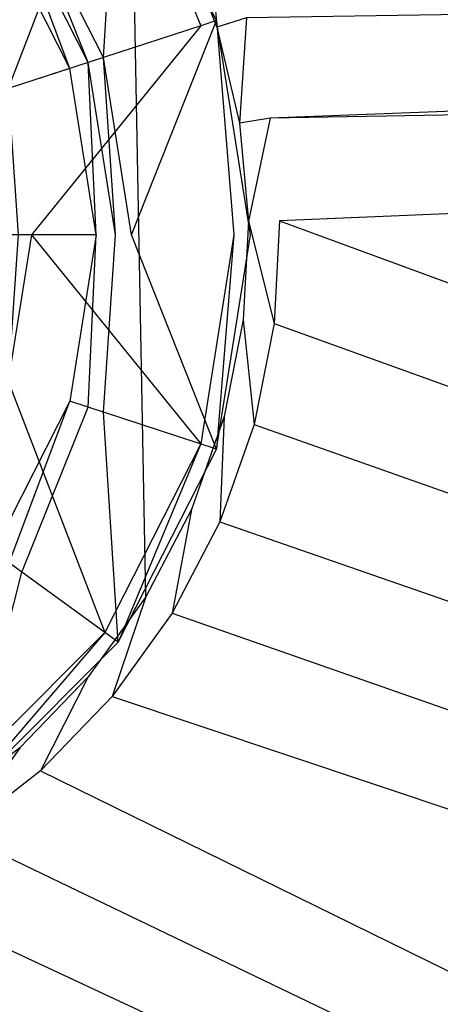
# Model space of a CAD drawing. Extents: x 0 to 0.86, y -0.605 to 0.
# Tile 18 of 33: x 0.45 to 0.468, y -0.213 to -0.171. Entities that reach past the tile are written whole.
import ezdxf

# ---------------------------------------------------------------- set-up
doc = ezdxf.new("R2010")
doc.units = 0
doc.layers.add('L1_ABLAUF60_ONOVO_1___REPLACEMT', color=7, linetype='CONTINUOUS')
doc.layers.add('L3_BECKEN_N_692210__0___REPLACE', color=7, linetype='CONTINUOUS')

msp = doc.modelspace()

# ---------------------------------------------------------------- linework, layer by layer
at = {"layer": 'L1_ABLAUF60_ONOVO_1___REPLACEMT', "color": 8}
for points, invisible_edges in [([(0.454271, -0.162366, 0.02218), (0.453634, -0.172321, 0.018374), (0.450105, -0.165393, 0.018374), (0.454271, -0.162366, 0.02218)], 13), ([(0.453634, -0.172321, 0.018374), (0.454271, -0.162366, 0.02218), (0.458532, -0.17073, 0.02218), (0.453634, -0.172321, 0.018374)], 14), ([(0.457854, -0.17095, 0.022862), (0.454271, -0.162366, 0.022862), (0.453694, -0.162785, 0.022862), (0.457854, -0.17095, 0.022862)], 13), ([(0.454271, -0.162366, 0.022862), (0.457854, -0.17095, 0.022862), (0.458532, -0.17073, 0.022862), (0.454271, -0.162366, 0.022862)], 14), ([(0.454271, -0.162366, 0.02218), (0.458532, -0.17073, 0.022862), (0.458532, -0.17073, 0.02218), (0.454271, -0.162366, 0.02218)], 13), ([(0.458532, -0.17073, 0.022862), (0.454271, -0.162366, 0.02218), (0.454271, -0.162366, 0.022862), (0.458532, -0.17073, 0.022862)], 14), ([(0.44951, -0.173661, 0.021087), (0.453694, -0.162785, 0.022862), (0.446596, -0.167942, 0.021087), (0.44951, -0.173661, 0.021087)], 13), ([(0.453694, -0.162785, 0.022862), (0.44951, -0.173661, 0.021087), (0.457854, -0.17095, 0.022862), (0.453694, -0.162785, 0.022862)], 14), ([(0.450105, -0.165393, 0.018374), (0.452976, -0.172535, 0.017862), (0.449545, -0.1658, 0.017862), (0.450105, -0.165393, 0.018374)], 13), ([(0.452976, -0.172535, 0.017862), (0.450105, -0.165393, 0.018374), (0.453634, -0.172321, 0.018374), (0.452976, -0.172535, 0.017862)], 14), ([(0.449545, -0.1658, 0.017862), (0.452179, -0.172794, 0.017862), (0.448867, -0.166293, 0.017862), (0.449545, -0.1658, 0.017862)], 13), ([(0.452179, -0.172794, 0.017862), (0.449545, -0.1658, 0.017862), (0.452976, -0.172535, 0.017862), (0.452179, -0.172794, 0.017862)], 14), ([(0.452179, -0.172794, 0.017862), (0.43, -0.18, 0.017862), (0.448867, -0.166293, 0.017862), (0.452179, -0.172794, 0.017862)], 14), ([(0.458532, -0.17073, 0.02218), (0.454851, -0.18, 0.018374), (0.453634, -0.172321, 0.018374), (0.458532, -0.17073, 0.02218)], 13), ([(0.454851, -0.18, 0.018374), (0.458532, -0.17073, 0.02218), (0.46, -0.18, 0.02218), (0.454851, -0.18, 0.018374)], 14), ([(0.459287, -0.18, 0.022862), (0.458532, -0.17073, 0.022862), (0.457854, -0.17095, 0.022862), (0.459287, -0.18, 0.022862)], 13), ([(0.458532, -0.17073, 0.022862), (0.459287, -0.18, 0.022862), (0.46, -0.18, 0.022862), (0.458532, -0.17073, 0.022862)], 14), ([(0.458532, -0.17073, 0.02218), (0.46, -0.18, 0.022862), (0.46, -0.18, 0.02218), (0.458532, -0.17073, 0.02218)], 13), ([(0.46, -0.18, 0.022862), (0.458532, -0.17073, 0.02218), (0.458532, -0.17073, 0.022862), (0.46, -0.18, 0.022862)], 14), ([(0.450514, -0.18, 0.021087), (0.457854, -0.17095, 0.022862), (0.44951, -0.173661, 0.021087), (0.450514, -0.18, 0.021087)], 13), ([(0.457854, -0.17095, 0.022862), (0.450514, -0.18, 0.021087), (0.459287, -0.18, 0.022862), (0.457854, -0.17095, 0.022862)], 14), ([(0.452976, -0.172535, 0.017862), (0.45332, -0.18, 0.017862), (0.452179, -0.172794, 0.017862), (0.452976, -0.172535, 0.017862)], 13), ([(0.453634, -0.172321, 0.018374), (0.454159, -0.18, 0.017862), (0.452976, -0.172535, 0.017862), (0.453634, -0.172321, 0.018374)], 13), ([(0.45332, -0.18, 0.017862), (0.452976, -0.172535, 0.017862), (0.454159, -0.18, 0.017862), (0.45332, -0.18, 0.017862)], 14), ([(0.454159, -0.18, 0.017862), (0.453634, -0.172321, 0.018374), (0.454851, -0.18, 0.018374), (0.454159, -0.18, 0.017862)], 14), ([(0.45332, -0.18, 0.017862), (0.43, -0.18, 0.017862), (0.452179, -0.172794, 0.017862), (0.45332, -0.18, 0.017862)], 14), ([(0.44951, -0.173661, 0.021087), (0.449938, -0.18, 0.021087), (0.450514, -0.18, 0.021087), (0.44951, -0.173661, 0.021087)], 14), ([(0.45332, -0.18, 0.017862), (0.452179, -0.187206, 0.017862), (0.43, -0.18, 0.017862), (0.45332, -0.18, 0.017862)], 14), ([(0.452179, -0.187206, 0.017862), (0.448867, -0.193707, 0.017862), (0.43, -0.18, 0.017862), (0.452179, -0.187206, 0.017862)], 14), ([(0.449938, -0.18, 0.021087), (0.44951, -0.186339, 0.021087), (0.450514, -0.18, 0.021087), (0.449938, -0.18, 0.021087)], 14), ([(0.457854, -0.18905, 0.022862), (0.450514, -0.18, 0.021087), (0.44951, -0.186339, 0.021087), (0.457854, -0.18905, 0.022862)], 13), ([(0.450514, -0.18, 0.021087), (0.457854, -0.18905, 0.022862), (0.459287, -0.18, 0.022862), (0.450514, -0.18, 0.021087)], 14), ([(0.45332, -0.18, 0.017862), (0.452976, -0.187465, 0.017862), (0.452179, -0.187206, 0.017862), (0.45332, -0.18, 0.017862)], 13), ([(0.454159, -0.18, 0.017862), (0.453634, -0.187679, 0.018374), (0.452976, -0.187465, 0.017862), (0.454159, -0.18, 0.017862)], 13), ([(0.452976, -0.187465, 0.017862), (0.45332, -0.18, 0.017862), (0.454159, -0.18, 0.017862), (0.452976, -0.187465, 0.017862)], 14), ([(0.453634, -0.187679, 0.018374), (0.454159, -0.18, 0.017862), (0.454851, -0.18, 0.018374), (0.453634, -0.187679, 0.018374)], 14), ([(0.454851, -0.18, 0.018374), (0.458532, -0.189271, 0.02218), (0.453634, -0.187679, 0.018374), (0.454851, -0.18, 0.018374)], 13), ([(0.458532, -0.189271, 0.02218), (0.454851, -0.18, 0.018374), (0.46, -0.18, 0.02218), (0.458532, -0.189271, 0.02218)], 14), ([(0.458532, -0.189271, 0.022862), (0.459287, -0.18, 0.022862), (0.457854, -0.18905, 0.022862), (0.458532, -0.189271, 0.022862)], 13), ([(0.459287, -0.18, 0.022862), (0.458532, -0.189271, 0.022862), (0.46, -0.18, 0.022862), (0.459287, -0.18, 0.022862)], 14), ([(0.46, -0.18, 0.02218), (0.458532, -0.189271, 0.022862), (0.458532, -0.189271, 0.02218), (0.46, -0.18, 0.02218)], 13), ([(0.458532, -0.189271, 0.022862), (0.46, -0.18, 0.02218), (0.46, -0.18, 0.022862), (0.458532, -0.189271, 0.022862)], 14), ([(0.453694, -0.197215, 0.022862), (0.44951, -0.186339, 0.021087), (0.446596, -0.192058, 0.021087), (0.453694, -0.197215, 0.022862)], 13), ([(0.44951, -0.186339, 0.021087), (0.453694, -0.197215, 0.022862), (0.457854, -0.18905, 0.022862), (0.44951, -0.186339, 0.021087)], 14), ([(0.452179, -0.187206, 0.017862), (0.449545, -0.1942, 0.017862), (0.448867, -0.193707, 0.017862), (0.452179, -0.187206, 0.017862)], 13), ([(0.449545, -0.1942, 0.017862), (0.452179, -0.187206, 0.017862), (0.452976, -0.187465, 0.017862), (0.449545, -0.1942, 0.017862)], 14), ([(0.452976, -0.187465, 0.017862), (0.450105, -0.194607, 0.018374), (0.449545, -0.1942, 0.017862), (0.452976, -0.187465, 0.017862)], 13), ([(0.450105, -0.194607, 0.018374), (0.452976, -0.187465, 0.017862), (0.453634, -0.187679, 0.018374), (0.450105, -0.194607, 0.018374)], 14), ([(0.453634, -0.187679, 0.018374), (0.454271, -0.197634, 0.02218), (0.450105, -0.194607, 0.018374), (0.453634, -0.187679, 0.018374)], 13), ([(0.454271, -0.197634, 0.02218), (0.453634, -0.187679, 0.018374), (0.458532, -0.189271, 0.02218), (0.454271, -0.197634, 0.02218)], 14), ([(0.454271, -0.197634, 0.022862), (0.457854, -0.18905, 0.022862), (0.453694, -0.197215, 0.022862), (0.454271, -0.197634, 0.022862)], 13), ([(0.457854, -0.18905, 0.022862), (0.454271, -0.197634, 0.022862), (0.458532, -0.189271, 0.022862), (0.457854, -0.18905, 0.022862)], 14), ([(0.458532, -0.189271, 0.02218), (0.454271, -0.197634, 0.022862), (0.454271, -0.197634, 0.02218), (0.458532, -0.189271, 0.02218)], 13), ([(0.454271, -0.197634, 0.022862), (0.458532, -0.189271, 0.02218), (0.458532, -0.189271, 0.022862), (0.454271, -0.197634, 0.022862)], 14), ([(0.446596, -0.192058, 0.021087), (0.447215, -0.203694, 0.022862), (0.453694, -0.197215, 0.022862), (0.446596, -0.192058, 0.021087)], 14), ([(0.444607, -0.200105, 0.018374), (0.449545, -0.1942, 0.017862), (0.450105, -0.194607, 0.018374), (0.444607, -0.200105, 0.018374)], 14), ([(0.450105, -0.194607, 0.018374), (0.447634, -0.204271, 0.02218), (0.444607, -0.200105, 0.018374), (0.450105, -0.194607, 0.018374)], 13), ([(0.447634, -0.204271, 0.02218), (0.450105, -0.194607, 0.018374), (0.454271, -0.197634, 0.02218), (0.447634, -0.204271, 0.02218)], 14), ([(0.447634, -0.204271, 0.022862), (0.453694, -0.197215, 0.022862), (0.447215, -0.203694, 0.022862), (0.447634, -0.204271, 0.022862)], 13), ([(0.453694, -0.197215, 0.022862), (0.447634, -0.204271, 0.022862), (0.454271, -0.197634, 0.022862), (0.453694, -0.197215, 0.022862)], 14), ([(0.454271, -0.197634, 0.02218), (0.447634, -0.204271, 0.022862), (0.447634, -0.204271, 0.02218), (0.454271, -0.197634, 0.02218)], 13), ([(0.447634, -0.204271, 0.022862), (0.454271, -0.197634, 0.02218), (0.454271, -0.197634, 0.022862), (0.447634, -0.204271, 0.022862)], 14)]:
    msp.add_3dface(points, dxfattribs=dict(at, invisible_edges=invisible_edges))
at = {"layer": 'L3_BECKEN_N_692210__0___REPLACE', "color": 8}
for points, invisible_edges in [([(0.644422, -0.139971), (0.43, -0.2925), (0.215578, -0.139971), (0.644422, -0.139971)], 14), ([(0.64698, -0.140268), (0.43, -0.2925), (0.644422, -0.139971), (0.64698, -0.140268)], 14), ([(0.648232, -0.140805), (0.43, -0.2925), (0.64698, -0.140268), (0.648232, -0.140805)], 14), ([(0.64881, -0.14119), (0.43, -0.2925), (0.648232, -0.140805), (0.64881, -0.14119)], 14), ([(0.649179, -0.141744), (0.43, -0.2925), (0.64881, -0.14119), (0.649179, -0.141744)], 14), ([(0.649701, -0.14298), (0.43, -0.2925), (0.649179, -0.141744), (0.649701, -0.14298)], 14), ([(0.65003, -0.145619), (0.43, -0.2925), (0.649701, -0.14298), (0.65003, -0.145619)], 14), ([(0.65003, -0.160495), (0.43, -0.2925), (0.65003, -0.145619), (0.65003, -0.160495)], 14), ([(0.449173, -0.157012, 0.009674), (0.446648, -0.204819, 0.009674), (0.450015, -0.202199, 0.009674), (0.449173, -0.157012, 0.009674)], 15), ([(0.449173, -0.157012, 0.009674), (0.450015, -0.202199, 0.009674), (0.452245, -0.159972, 0.009674), (0.449173, -0.157012, 0.009674)], 15), ([(0.452245, -0.159972, 0.009674), (0.450015, -0.202199, 0.009674), (0.452975, -0.199127, 0.009674), (0.452245, -0.159972, 0.009674)], 15), ([(0.452245, -0.159972, 0.009674), (0.452975, -0.199127, 0.009674), (0.454865, -0.163339, 0.009674), (0.452245, -0.159972, 0.009674)], 15), ([(0.65003, -0.16246), (0.43, -0.2925), (0.65003, -0.160495), (0.65003, -0.16246)], 14), ([(0.65003, -0.16485), (0.43, -0.2925), (0.65003, -0.16246), (0.65003, -0.16485)], 14), ([(0.454865, -0.163339, 0.009674), (0.452975, -0.199127, 0.009674), (0.455468, -0.195665, 0.009674), (0.454865, -0.163339, 0.009674)], 11), ([(0.454865, -0.163339, 0.009674), (0.455468, -0.195665, 0.009674), (0.456979, -0.167044, 0.009674), (0.454865, -0.163339, 0.009674)], 15), ([(0.65003, -0.167241), (0.43, -0.2925), (0.65003, -0.16485), (0.65003, -0.167241)], 14), ([(0.458544, -0.171013, 0.022946), (0.458194, -0.166462, 0.022946), (0.456979, -0.167044, 0.022946), (0.458544, -0.171013, 0.022946)], 13), ([(0.458194, -0.166462, 0.022946), (0.458544, -0.171013, 0.022946), (0.459829, -0.17061, 0.022946), (0.458194, -0.166462, 0.022946)], 14), ([(0.456979, -0.167044, 0.009674), (0.455468, -0.195665, 0.009674), (0.457442, -0.191883, 0.009674), (0.456979, -0.167044, 0.009674)], 15), ([(0.456979, -0.167044, 0.009674), (0.457442, -0.191883, 0.009674), (0.458544, -0.171013, 0.009674), (0.456979, -0.167044, 0.009674)], 15), ([(0.458544, -0.171013, 0.022946), (0.456979, -0.167044, 0.009674), (0.458544, -0.171013, 0.009674), (0.458544, -0.171013, 0.022946)], 13), ([(0.456979, -0.167044, 0.009674), (0.458544, -0.171013, 0.022946), (0.456979, -0.167044, 0.022946), (0.456979, -0.167044, 0.009674)], 14), ([(0.65003, -0.169031), (0.43, -0.2925), (0.65003, -0.167241), (0.65003, -0.169031)], 14), ([(0.460858, -0.174948, 0.022946), (0.648189, -0.167785, 0.022946), (0.459829, -0.17061, 0.022946), (0.460858, -0.174948, 0.022946)], 13), ([(0.648189, -0.167785, 0.022946), (0.460858, -0.174948, 0.022946), (0.648189, -0.171804, 0.022946), (0.648189, -0.167785, 0.022946)], 14), ([(0.65003, -0.171468), (0.43, -0.2925), (0.65003, -0.169031), (0.65003, -0.171468)], 14), ([(0.459528, -0.175164, 0.022946), (0.459829, -0.17061, 0.022946), (0.458544, -0.171013, 0.022946), (0.459528, -0.175164, 0.022946)], 13), ([(0.459829, -0.17061, 0.022946), (0.459528, -0.175164, 0.022946), (0.460858, -0.174948, 0.022946), (0.459829, -0.17061, 0.022946)], 14), ([(0.458544, -0.171013, 0.009674), (0.457442, -0.191883, 0.009674), (0.458858, -0.187858, 0.009674), (0.458544, -0.171013, 0.009674)], 15), ([(0.458544, -0.171013, 0.009674), (0.458858, -0.187858, 0.009674), (0.459528, -0.175164, 0.009674), (0.458544, -0.171013, 0.009674)], 15), ([(0.459528, -0.175164, 0.022946), (0.458544, -0.171013, 0.009674), (0.459528, -0.175164, 0.009674), (0.459528, -0.175164, 0.022946)], 13), ([(0.458544, -0.171013, 0.009674), (0.459528, -0.175164, 0.022946), (0.458544, -0.171013, 0.022946), (0.458544, -0.171013, 0.009674)], 14), ([(0.65003, -0.247159), (0.43, -0.2925), (0.65003, -0.171468), (0.65003, -0.247159)], 14), ([(0.461259, -0.179388, 0.022946), (0.648189, -0.171804, 0.022946), (0.460858, -0.174948, 0.022946), (0.461259, -0.179388, 0.022946)], 13), ([(0.648189, -0.171804, 0.022946), (0.461259, -0.179388, 0.022946), (0.648189, -0.246609, 0.022946), (0.648189, -0.171804, 0.022946)], 14), ([(0.459912, -0.179413, 0.022946), (0.460858, -0.174948, 0.022946), (0.459528, -0.175164, 0.022946), (0.459912, -0.179413, 0.022946)], 13), ([(0.460858, -0.174948, 0.022946), (0.459912, -0.179413, 0.022946), (0.461259, -0.179388, 0.022946), (0.460858, -0.174948, 0.022946)], 14), ([(0.459528, -0.175164, 0.009674), (0.458858, -0.187858, 0.009674), (0.459687, -0.183674, 0.009674), (0.459528, -0.175164, 0.009674)], 15), ([(0.459528, -0.175164, 0.009674), (0.459687, -0.183674, 0.009674), (0.459912, -0.179413, 0.009674), (0.459528, -0.175164, 0.009674)], 15), ([(0.459912, -0.179413, 0.022946), (0.459528, -0.175164, 0.009674), (0.459912, -0.179413, 0.009674), (0.459912, -0.179413, 0.022946)], 13), ([(0.459528, -0.175164, 0.009674), (0.459912, -0.179413, 0.022946), (0.459528, -0.175164, 0.022946), (0.459528, -0.175164, 0.009674)], 14), ([(0.461024, -0.18384, 0.022946), (0.459912, -0.179413, 0.022946), (0.459687, -0.183674, 0.022946), (0.461024, -0.18384, 0.022946)], 13), ([(0.459687, -0.183674, 0.022946), (0.459912, -0.179413, 0.009674), (0.459687, -0.183674, 0.009674), (0.459687, -0.183674, 0.022946)], 13), ([(0.459912, -0.179413, 0.009674), (0.459687, -0.183674, 0.022946), (0.459912, -0.179413, 0.022946), (0.459912, -0.179413, 0.009674)], 14), ([(0.459912, -0.179413, 0.022946), (0.461024, -0.18384, 0.022946), (0.461259, -0.179388, 0.022946), (0.459912, -0.179413, 0.022946)], 14), ([(0.648189, -0.248311, 0.022946), (0.461259, -0.179388, 0.022946), (0.461024, -0.18384, 0.022946), (0.648189, -0.248311, 0.022946)], 13), ([(0.461259, -0.179388, 0.022946), (0.648189, -0.248311, 0.022946), (0.648189, -0.246609, 0.022946), (0.461259, -0.179388, 0.022946)], 14), ([(0.460158, -0.188214, 0.022946), (0.459687, -0.183674, 0.022946), (0.458858, -0.187858, 0.022946), (0.460158, -0.188214, 0.022946)], 13), ([(0.458858, -0.187858, 0.022946), (0.459687, -0.183674, 0.009674), (0.458858, -0.187858, 0.009674), (0.458858, -0.187858, 0.022946)], 13), ([(0.459687, -0.183674, 0.009674), (0.458858, -0.187858, 0.022946), (0.459687, -0.183674, 0.022946), (0.459687, -0.183674, 0.009674)], 14), ([(0.459687, -0.183674, 0.022946), (0.460158, -0.188214, 0.022946), (0.461024, -0.18384, 0.022946), (0.459687, -0.183674, 0.022946)], 14), ([(0.648189, -0.251294, 0.022946), (0.461024, -0.18384, 0.022946), (0.460158, -0.188214, 0.022946), (0.648189, -0.251294, 0.022946)], 13), ([(0.461024, -0.18384, 0.022946), (0.648189, -0.251294, 0.022946), (0.648189, -0.248311, 0.022946), (0.461024, -0.18384, 0.022946)], 14), ([(0.458678, -0.192419, 0.022946), (0.458858, -0.187858, 0.022946), (0.457442, -0.191883, 0.022946), (0.458678, -0.192419, 0.022946)], 13), ([(0.457442, -0.191883, 0.022946), (0.458858, -0.187858, 0.009674), (0.457442, -0.191883, 0.009674), (0.457442, -0.191883, 0.022946)], 13), ([(0.458858, -0.187858, 0.009674), (0.457442, -0.191883, 0.022946), (0.458858, -0.187858, 0.022946), (0.458858, -0.187858, 0.009674)], 14), ([(0.458858, -0.187858, 0.022946), (0.458678, -0.192419, 0.022946), (0.460158, -0.188214, 0.022946), (0.458858, -0.187858, 0.022946)], 14), ([(0.648189, -0.254458, 0.022946), (0.460158, -0.188214, 0.022946), (0.458678, -0.192419, 0.022946), (0.648189, -0.254458, 0.022946)], 13), ([(0.460158, -0.188214, 0.022946), (0.648189, -0.254458, 0.022946), (0.648189, -0.251294, 0.022946), (0.460158, -0.188214, 0.022946)], 14), ([(0.456614, -0.196372, 0.022946), (0.457442, -0.191883, 0.022946), (0.455468, -0.195665, 0.022946), (0.456614, -0.196372, 0.022946)], 13), ([(0.455468, -0.195665, 0.022946), (0.457442, -0.191883, 0.009674), (0.455468, -0.195665, 0.009674), (0.455468, -0.195665, 0.022946)], 13), ([(0.457442, -0.191883, 0.009674), (0.455468, -0.195665, 0.022946), (0.457442, -0.191883, 0.022946), (0.457442, -0.191883, 0.009674)], 14), ([(0.457442, -0.191883, 0.022946), (0.456614, -0.196372, 0.022946), (0.458678, -0.192419, 0.022946), (0.457442, -0.191883, 0.022946)], 14), ([(0.648189, -0.258284, 0.022946), (0.458678, -0.192419, 0.022946), (0.456614, -0.196372, 0.022946), (0.648189, -0.258284, 0.022946)], 13), ([(0.458678, -0.192419, 0.022946), (0.648189, -0.258284, 0.022946), (0.648189, -0.254458, 0.022946), (0.458678, -0.192419, 0.022946)], 14), ([(0.45401, -0.19999, 0.022946), (0.455468, -0.195665, 0.022946), (0.452975, -0.199127, 0.022946), (0.45401, -0.19999, 0.022946)], 13), ([(0.452975, -0.199127, 0.022946), (0.455468, -0.195665, 0.009674), (0.452975, -0.199127, 0.009674), (0.452975, -0.199127, 0.022946)], 13), ([(0.455468, -0.195665, 0.009674), (0.452975, -0.199127, 0.022946), (0.455468, -0.195665, 0.022946), (0.455468, -0.195665, 0.009674)], 14), ([(0.455468, -0.195665, 0.022946), (0.45401, -0.19999, 0.022946), (0.456614, -0.196372, 0.022946), (0.455468, -0.195665, 0.022946)], 14), ([(0.648189, -0.26343, 0.022946), (0.456614, -0.196372, 0.022946), (0.45401, -0.19999, 0.022946), (0.648189, -0.26343, 0.022946)], 13), ([(0.456614, -0.196372, 0.022946), (0.648189, -0.26343, 0.022946), (0.648189, -0.258284, 0.022946), (0.456614, -0.196372, 0.022946)], 14), ([(0.450916, -0.203201, 0.022946), (0.452975, -0.199127, 0.022946), (0.450015, -0.202199, 0.022946), (0.450916, -0.203201, 0.022946)], 13), ([(0.450015, -0.202199, 0.022946), (0.452975, -0.199127, 0.009674), (0.450015, -0.202199, 0.009674), (0.450015, -0.202199, 0.022946)], 13), ([(0.452975, -0.199127, 0.009674), (0.450015, -0.202199, 0.022946), (0.452975, -0.199127, 0.022946), (0.452975, -0.199127, 0.009674)], 14), ([(0.452975, -0.199127, 0.022946), (0.450916, -0.203201, 0.022946), (0.45401, -0.19999, 0.022946), (0.452975, -0.199127, 0.022946)], 14), ([(0.648189, -0.264796, 0.022946), (0.45401, -0.19999, 0.022946), (0.450916, -0.203201, 0.022946), (0.648189, -0.264796, 0.022946)], 13), ([(0.45401, -0.19999, 0.022946), (0.648189, -0.264796, 0.022946), (0.648189, -0.26343, 0.022946), (0.45401, -0.19999, 0.022946)], 14), ([(0.447398, -0.205939, 0.022946), (0.450015, -0.202199, 0.022946), (0.446648, -0.204819, 0.022946), (0.447398, -0.205939, 0.022946)], 13), ([(0.446648, -0.204819, 0.009674), (0.450015, -0.202199, 0.022946), (0.450015, -0.202199, 0.009674), (0.446648, -0.204819, 0.009674)], 13), ([(0.450015, -0.202199, 0.022946), (0.446648, -0.204819, 0.009674), (0.446648, -0.204819, 0.022946), (0.450015, -0.202199, 0.022946)], 14), ([(0.450015, -0.202199, 0.022946), (0.447398, -0.205939, 0.022946), (0.450916, -0.203201, 0.022946), (0.450015, -0.202199, 0.022946)], 14), ([(0.648189, -0.299994, 0.022946), (0.450916, -0.203201, 0.022946), (0.447398, -0.205939, 0.022946), (0.648189, -0.299994, 0.022946)], 13), ([(0.450916, -0.203201, 0.022946), (0.648189, -0.299994, 0.022946), (0.648189, -0.264796, 0.022946), (0.450916, -0.203201, 0.022946)], 14), ([(0.631308, -0.444523, 0.022946), (0.409997, -0.203964, 0.022946), (0.228692, -0.444523, 0.022946), (0.631308, -0.444523, 0.022946)], 13), ([(0.409997, -0.203964, 0.022946), (0.631308, -0.444523, 0.022946), (0.413616, -0.206569, 0.022946), (0.409997, -0.203964, 0.022946)], 10), ([(0.648189, -0.302278, 0.022946), (0.447398, -0.205939, 0.022946), (0.443525, -0.208148, 0.022946), (0.648189, -0.302278, 0.022946)], 13), ([(0.447398, -0.205939, 0.022946), (0.648189, -0.302278, 0.022946), (0.648189, -0.299994, 0.022946), (0.447398, -0.205939, 0.022946)], 14), ([(0.643171, -0.439505, 0.022946), (0.417568, -0.208632, 0.022946), (0.413616, -0.206569, 0.022946), (0.643171, -0.439505, 0.022946)], 13), ([(0.413616, -0.206569, 0.022946), (0.631308, -0.444523, 0.022946), (0.643171, -0.439505, 0.022946), (0.413616, -0.206569, 0.022946)], 13), ([(0.648189, -0.303166, 0.022946), (0.443525, -0.208148, 0.022946), (0.439377, -0.209784, 0.022946), (0.648189, -0.303166, 0.022946)], 13), ([(0.443525, -0.208148, 0.022946), (0.648189, -0.303166, 0.022946), (0.648189, -0.302278, 0.022946), (0.443525, -0.208148, 0.022946)], 14), ([(0.645614, -0.436248, 0.022946), (0.421773, -0.210112, 0.022946), (0.417568, -0.208632, 0.022946), (0.645614, -0.436248, 0.022946)], 13), ([(0.417568, -0.208632, 0.022946), (0.643171, -0.439505, 0.022946), (0.645614, -0.436248, 0.022946), (0.417568, -0.208632, 0.022946)], 14), ([(0.648189, -0.30444, 0.022946), (0.439377, -0.209784, 0.022946), (0.435039, -0.210813, 0.022946), (0.648189, -0.30444, 0.022946)], 13), ([(0.439377, -0.209784, 0.022946), (0.648189, -0.30444, 0.022946), (0.648189, -0.303166, 0.022946), (0.439377, -0.209784, 0.022946)], 14), ([(0.421773, -0.210112, 0.022946), (0.645614, -0.436248, 0.022946), (0.647322, -0.431976, 0.022946), (0.421773, -0.210112, 0.022946)], 14), ([(0.647322, -0.431976, 0.022946), (0.426147, -0.210978, 0.022946), (0.421773, -0.210112, 0.022946), (0.647322, -0.431976, 0.022946)], 13), ([(0.648189, -0.307462, 0.022946), (0.435039, -0.210813, 0.022946), (0.430599, -0.211213, 0.022946), (0.648189, -0.307462, 0.022946)], 13), ([(0.435039, -0.210813, 0.022946), (0.648189, -0.307462, 0.022946), (0.648189, -0.30444, 0.022946), (0.435039, -0.210813, 0.022946)], 14), ([(0.648189, -0.427642, 0.022946), (0.430599, -0.211213, 0.022946), (0.426147, -0.210978, 0.022946), (0.648189, -0.427642, 0.022946)], 13), ([(0.426147, -0.210978, 0.022946), (0.647322, -0.431976, 0.022946), (0.648189, -0.427642, 0.022946), (0.426147, -0.210978, 0.022946)], 14), ([(0.430599, -0.211213, 0.022946), (0.648189, -0.427642, 0.022946), (0.648189, -0.307462, 0.022946), (0.430599, -0.211213, 0.022946)], 14)]:
    msp.add_3dface(points, dxfattribs=dict(at, invisible_edges=invisible_edges))

doc.saveas('drawing.dxf')
